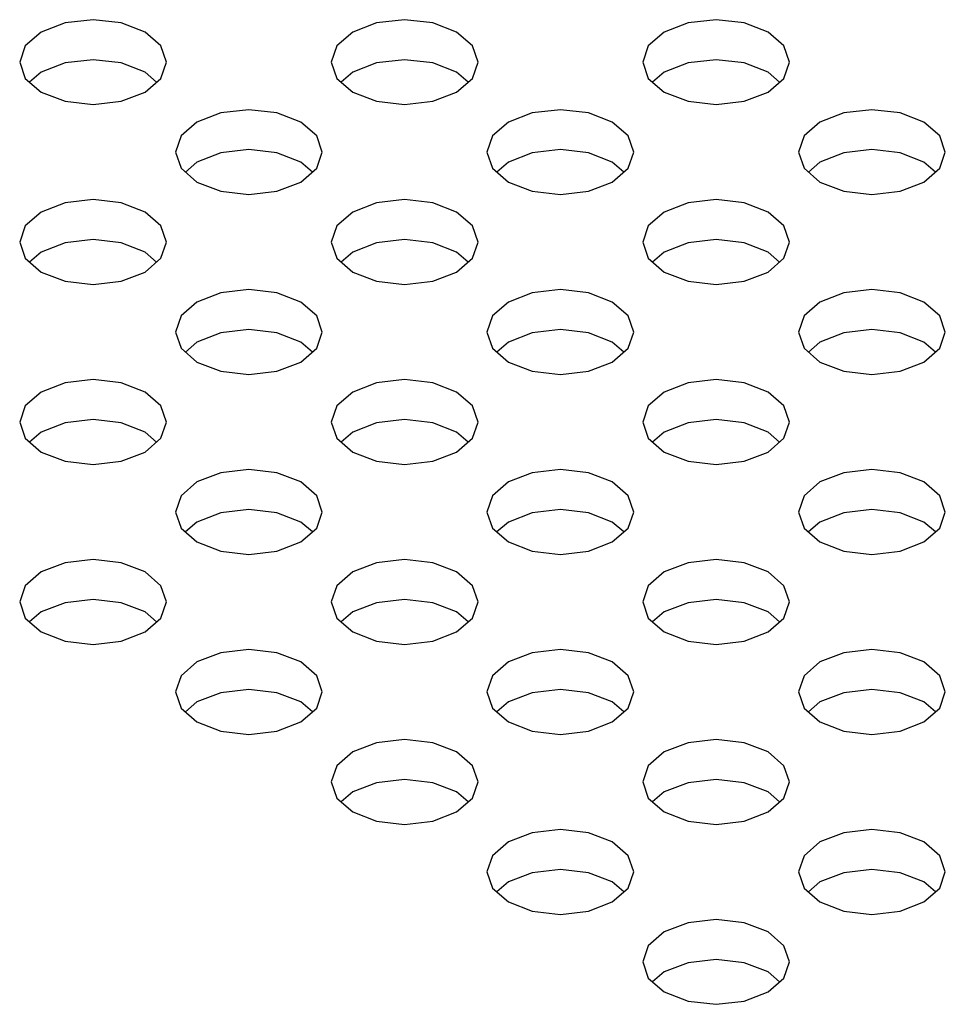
# Model space of a CAD drawing. Header units: inches. Extents: x 0 to 34, y 0 to 22.
# Tile 17 of 67: x 3.883 to 4.128, y 9.947 to 10.208. Entities that reach past the tile are written whole.
import ezdxf

# ---------------------------------------------------------------- set-up
doc = ezdxf.new("R2010")
doc.units = ezdxf.units.IN
doc.header["$LTSCALE"] = 1.87
doc.header["$MEASUREMENT"] = 0
doc.layers.get('0').update_dxf_attribs({"linetype": 'CONTINUOUS'})

msp = doc.modelspace()

# ---------------------------------------------------------------- linework, layer by layer
at = {"color": 2, "linetype": 'CONTINUOUS'}
for p, q in [((3.89461, 10.20697), (3.8883, 10.20454)), ((3.90206, 10.20783), (3.89461, 10.20697)), ((3.90951, 10.20697), (3.90206, 10.20783)), ((3.91582, 10.20454), (3.90951, 10.20697)), ((3.97718, 10.20697), (3.97086, 10.20454)), ((3.98462, 10.20783), (3.97718, 10.20697)), ((3.99207, 10.20697), (3.98462, 10.20783)), ((3.99838, 10.20454), (3.99207, 10.20697)), ((4.05974, 10.20697), (4.05343, 10.20454)), ((4.06719, 10.20783), (4.05974, 10.20697)), ((4.07464, 10.20697), (4.06719, 10.20783)), ((4.08095, 10.20454), (4.07464, 10.20697)), ((3.8883, 10.20454), (3.88408, 10.20089)), ((3.92004, 10.20089), (3.91582, 10.20454)), ((3.97086, 10.20454), (3.96664, 10.20089)), ((4.0026, 10.20089), (3.99838, 10.20454)), ((4.05343, 10.20454), (4.04921, 10.20089)), ((4.08517, 10.20089), (4.08095, 10.20454)), ((3.88408, 10.20089), (3.8826, 10.19659)), ((3.92152, 10.19659), (3.92004, 10.20089)), ((3.96664, 10.20089), (3.96516, 10.19659)), ((4.00408, 10.19659), (4.0026, 10.20089)), ((4.04921, 10.20089), (4.04773, 10.19659)), ((4.08665, 10.19659), (4.08517, 10.20089)), ((3.8826, 10.19659), (3.88408, 10.19229)), ((3.89461, 10.19638), (3.8883, 10.19394)), ((3.90206, 10.19723), (3.89461, 10.19638)), ((3.90951, 10.19638), (3.90206, 10.19723)), ((3.91582, 10.19394), (3.90951, 10.19638)), ((3.92004, 10.19229), (3.92152, 10.19659)), ((3.96516, 10.19659), (3.96664, 10.19229)), ((3.97718, 10.19638), (3.97086, 10.19394)), ((3.98462, 10.19723), (3.97718, 10.19638)), ((3.99207, 10.19638), (3.98462, 10.19723)), ((3.99838, 10.19394), (3.99207, 10.19638)), ((4.0026, 10.19229), (4.00408, 10.19659)), ((4.04773, 10.19659), (4.04921, 10.19229)), ((4.05974, 10.19638), (4.05343, 10.19394)), ((4.06719, 10.19723), (4.05974, 10.19638)), ((4.07464, 10.19638), (4.06719, 10.19723)), ((4.08095, 10.19394), (4.07464, 10.19638)), ((4.08517, 10.19229), (4.08665, 10.19659)), ((3.8883, 10.19394), (3.88523, 10.19129)), ((3.91888, 10.19129), (3.91582, 10.19394)), ((3.97086, 10.19394), (3.9678, 10.19129)), ((4.00145, 10.19129), (3.99838, 10.19394)), ((4.05343, 10.19394), (4.05036, 10.19129)), ((4.08401, 10.19129), (4.08095, 10.19394)), ((3.88408, 10.19229), (3.8883, 10.18865)), ((3.91582, 10.18865), (3.92004, 10.19229)), ((3.96664, 10.19229), (3.97086, 10.18865)), ((3.99838, 10.18865), (4.0026, 10.19229)), ((4.04921, 10.19229), (4.05343, 10.18865)), ((4.08095, 10.18865), (4.08517, 10.19229)), ((3.8883, 10.18865), (3.89461, 10.18621)), ((3.90951, 10.18621), (3.91582, 10.18865)), ((3.97086, 10.18865), (3.97718, 10.18621)), ((3.99207, 10.18621), (3.99838, 10.18865)), ((4.05343, 10.18865), (4.05974, 10.18621)), ((4.07464, 10.18621), (4.08095, 10.18865)), ((3.89461, 10.18621), (3.90206, 10.18535)), ((3.90206, 10.18535), (3.90951, 10.18621)), ((3.97718, 10.18621), (3.98462, 10.18535)), ((3.98462, 10.18535), (3.99207, 10.18621)), ((4.05974, 10.18621), (4.06719, 10.18535)), ((4.06719, 10.18535), (4.07464, 10.18621)), ((3.93589, 10.18314), (3.92958, 10.1807)), ((3.94334, 10.18399), (3.93589, 10.18314)), ((3.95079, 10.18314), (3.94334, 10.18399)), ((3.9571, 10.1807), (3.95079, 10.18314)), ((4.01846, 10.18314), (4.01214, 10.1807)), ((4.02591, 10.18399), (4.01846, 10.18314)), ((4.03335, 10.18314), (4.02591, 10.18399)), ((4.03967, 10.1807), (4.03335, 10.18314)), ((4.10102, 10.18314), (4.09471, 10.1807)), ((4.10847, 10.18399), (4.10102, 10.18314)), ((4.11592, 10.18314), (4.10847, 10.18399)), ((4.12223, 10.1807), (4.11592, 10.18314)), ((3.92958, 10.1807), (3.92536, 10.17706)), ((3.96132, 10.17706), (3.9571, 10.1807)), ((4.01214, 10.1807), (4.00793, 10.17706)), ((4.04388, 10.17706), (4.03967, 10.1807)), ((4.09471, 10.1807), (4.09049, 10.17706)), ((4.12645, 10.17706), (4.12223, 10.1807)), ((3.92536, 10.17706), (3.92388, 10.17276)), ((3.9628, 10.17276), (3.96132, 10.17706)), ((4.00793, 10.17706), (4.00644, 10.17276)), ((4.04537, 10.17276), (4.04388, 10.17706)), ((4.09049, 10.17706), (4.08901, 10.17276)), ((4.12793, 10.17276), (4.12645, 10.17706)), ((3.92388, 10.17276), (3.92536, 10.16846)), ((3.93589, 10.17254), (3.92958, 10.17011)), ((3.94334, 10.1734), (3.93589, 10.17254)), ((3.95079, 10.17254), (3.94334, 10.1734)), ((3.9571, 10.17011), (3.95079, 10.17254)), ((3.96132, 10.16846), (3.9628, 10.17276)), ((4.00644, 10.17276), (4.00793, 10.16846)), ((4.01846, 10.17254), (4.01214, 10.17011)), ((4.02591, 10.1734), (4.01846, 10.17254)), ((4.03335, 10.17254), (4.02591, 10.1734)), ((4.03967, 10.17011), (4.03335, 10.17254)), ((4.04388, 10.16846), (4.04537, 10.17276)), ((4.08901, 10.17276), (4.09049, 10.16846)), ((4.10102, 10.17254), (4.09471, 10.17011)), ((4.10847, 10.1734), (4.10102, 10.17254)), ((4.11592, 10.17254), (4.10847, 10.1734)), ((4.12223, 10.17011), (4.11592, 10.17254)), ((4.12645, 10.16846), (4.12793, 10.17276)), ((3.92958, 10.17011), (3.92651, 10.16746)), ((3.96017, 10.16746), (3.9571, 10.17011)), ((4.01214, 10.17011), (4.00908, 10.16746)), ((4.04273, 10.16746), (4.03967, 10.17011)), ((4.09471, 10.17011), (4.09164, 10.16746)), ((4.1253, 10.16746), (4.12223, 10.17011)), ((3.92536, 10.16846), (3.92958, 10.16481)), ((3.9571, 10.16481), (3.96132, 10.16846)), ((4.00793, 10.16846), (4.01214, 10.16481)), ((4.03967, 10.16481), (4.04388, 10.16846)), ((4.09049, 10.16846), (4.09471, 10.16481)), ((4.12223, 10.16481), (4.12645, 10.16846)), ((3.92958, 10.16481), (3.93589, 10.16237)), ((3.95079, 10.16237), (3.9571, 10.16481)), ((4.01214, 10.16481), (4.01846, 10.16237)), ((4.03335, 10.16237), (4.03967, 10.16481)), ((4.09471, 10.16481), (4.10102, 10.16237)), ((4.11592, 10.16237), (4.12223, 10.16481)), ((3.93589, 10.16237), (3.94334, 10.16152)), ((3.94334, 10.16152), (3.95079, 10.16237)), ((4.01846, 10.16237), (4.02591, 10.16152)), ((4.02591, 10.16152), (4.03335, 10.16237)), ((4.10102, 10.16237), (4.10847, 10.16152)), ((4.10847, 10.16152), (4.11592, 10.16237)), ((3.90206, 10.16016), (3.89461, 10.1593)), ((3.90951, 10.1593), (3.90206, 10.16016)), ((3.98462, 10.16016), (3.97718, 10.1593)), ((3.99207, 10.1593), (3.98462, 10.16016)), ((4.06719, 10.16016), (4.05974, 10.1593)), ((4.07464, 10.1593), (4.06719, 10.16016)), ((3.8883, 10.15686), (3.88408, 10.15322)), ((3.89461, 10.1593), (3.8883, 10.15686)), ((3.91582, 10.15686), (3.90951, 10.1593)), ((3.92004, 10.15322), (3.91582, 10.15686)), ((3.97086, 10.15686), (3.96664, 10.15322)), ((3.97718, 10.1593), (3.97086, 10.15686)), ((3.99838, 10.15686), (3.99207, 10.1593)), ((4.0026, 10.15322), (3.99838, 10.15686)), ((4.05343, 10.15686), (4.04921, 10.15322)), ((4.05974, 10.1593), (4.05343, 10.15686)), ((4.08095, 10.15686), (4.07464, 10.1593)), ((4.08517, 10.15322), (4.08095, 10.15686)), ((3.88408, 10.15322), (3.8826, 10.14892)), ((3.92152, 10.14892), (3.92004, 10.15322)), ((3.96664, 10.15322), (3.96516, 10.14892)), ((4.00408, 10.14892), (4.0026, 10.15322)), ((4.04921, 10.15322), (4.04773, 10.14892)), ((4.08665, 10.14892), (4.08517, 10.15322)), ((3.90206, 10.14956), (3.89461, 10.14871)), ((3.90951, 10.14871), (3.90206, 10.14956)), ((3.98462, 10.14956), (3.97718, 10.14871)), ((3.99207, 10.14871), (3.98462, 10.14956)), ((4.06719, 10.14956), (4.05974, 10.14871)), ((4.07464, 10.14871), (4.06719, 10.14956)), ((3.8826, 10.14892), (3.88408, 10.14462)), ((3.89461, 10.14871), (3.8883, 10.14627)), ((3.91582, 10.14627), (3.90951, 10.14871)), ((3.92004, 10.14462), (3.92152, 10.14892)), ((3.96516, 10.14892), (3.96664, 10.14462)), ((3.97718, 10.14871), (3.97086, 10.14627)), ((3.99838, 10.14627), (3.99207, 10.14871)), ((4.0026, 10.14462), (4.00408, 10.14892)), ((4.04773, 10.14892), (4.04921, 10.14462)), ((4.05974, 10.14871), (4.05343, 10.14627)), ((4.08095, 10.14627), (4.07464, 10.14871)), ((4.08517, 10.14462), (4.08665, 10.14892)), ((3.88408, 10.14462), (3.8883, 10.14097)), ((3.8883, 10.14627), (3.88523, 10.14362)), ((3.91888, 10.14362), (3.91582, 10.14627)), ((3.91582, 10.14097), (3.92004, 10.14462)), ((3.96664, 10.14462), (3.97086, 10.14097)), ((3.97086, 10.14627), (3.9678, 10.14362)), ((4.00145, 10.14362), (3.99838, 10.14627)), ((3.99838, 10.14097), (4.0026, 10.14462)), ((4.04921, 10.14462), (4.05343, 10.14097)), ((4.05343, 10.14627), (4.05036, 10.14362)), ((4.08401, 10.14362), (4.08095, 10.14627)), ((4.08095, 10.14097), (4.08517, 10.14462)), ((3.8883, 10.14097), (3.89461, 10.13854)), ((3.89461, 10.13854), (3.90206, 10.13768)), ((3.90206, 10.13768), (3.90951, 10.13854)), ((3.90951, 10.13854), (3.91582, 10.14097)), ((3.97086, 10.14097), (3.97718, 10.13854)), ((3.97718, 10.13854), (3.98462, 10.13768)), ((3.98462, 10.13768), (3.99207, 10.13854)), ((3.99207, 10.13854), (3.99838, 10.14097)), ((4.05343, 10.14097), (4.05974, 10.13854)), ((4.05974, 10.13854), (4.06719, 10.13768)), ((4.06719, 10.13768), (4.07464, 10.13854)), ((4.07464, 10.13854), (4.08095, 10.14097)), ((3.94334, 10.13632), (3.93589, 10.13546)), ((3.95079, 10.13546), (3.94334, 10.13632)), ((4.02591, 10.13632), (4.01846, 10.13546)), ((4.03335, 10.13546), (4.02591, 10.13632)), ((4.10847, 10.13632), (4.10102, 10.13546)), ((4.11592, 10.13546), (4.10847, 10.13632)), ((3.93589, 10.13546), (3.92958, 10.13303)), ((3.9571, 10.13303), (3.95079, 10.13546)), ((4.01846, 10.13546), (4.01214, 10.13303)), ((4.03967, 10.13303), (4.03335, 10.13546)), ((4.10102, 10.13546), (4.09471, 10.13303)), ((4.12223, 10.13303), (4.11592, 10.13546)), ((3.92958, 10.13303), (3.92536, 10.12938)), ((3.96132, 10.12938), (3.9571, 10.13303)), ((4.01214, 10.13303), (4.00793, 10.12938)), ((4.04388, 10.12938), (4.03967, 10.13303)), ((4.09471, 10.13303), (4.09049, 10.12938)), ((4.12645, 10.12938), (4.12223, 10.13303)), ((3.92536, 10.12938), (3.92388, 10.12508)), ((3.9628, 10.12508), (3.96132, 10.12938)), ((4.00793, 10.12938), (4.00644, 10.12508)), ((4.04537, 10.12508), (4.04388, 10.12938)), ((4.09049, 10.12938), (4.08901, 10.12508)), ((4.12793, 10.12508), (4.12645, 10.12938)), ((3.94334, 10.12573), (3.93589, 10.12487)), ((3.95079, 10.12487), (3.94334, 10.12573)), ((4.02591, 10.12573), (4.01846, 10.12487)), ((4.03335, 10.12487), (4.02591, 10.12573)), ((4.10847, 10.12573), (4.10102, 10.12487)), ((4.11592, 10.12487), (4.10847, 10.12573)), ((3.92388, 10.12508), (3.92536, 10.12078)), ((3.93589, 10.12487), (3.92958, 10.12244)), ((3.9571, 10.12244), (3.95079, 10.12487)), ((3.96132, 10.12078), (3.9628, 10.12508)), ((4.00644, 10.12508), (4.00793, 10.12078)), ((4.01846, 10.12487), (4.01214, 10.12244)), ((4.03967, 10.12244), (4.03335, 10.12487)), ((4.04388, 10.12078), (4.04537, 10.12508)), ((4.08901, 10.12508), (4.09049, 10.12078)), ((4.10102, 10.12487), (4.09471, 10.12244)), ((4.12223, 10.12244), (4.11592, 10.12487)), ((4.12645, 10.12078), (4.12793, 10.12508)), ((3.92536, 10.12078), (3.92958, 10.11714)), ((3.92958, 10.12244), (3.92651, 10.11979)), ((3.96017, 10.11979), (3.9571, 10.12244)), ((3.9571, 10.11714), (3.96132, 10.12078)), ((4.00793, 10.12078), (4.01214, 10.11714)), ((4.01214, 10.12244), (4.00908, 10.11979)), ((4.04273, 10.11979), (4.03967, 10.12244)), ((4.03967, 10.11714), (4.04388, 10.12078)), ((4.09049, 10.12078), (4.09471, 10.11714)), ((4.09471, 10.12244), (4.09164, 10.11979)), ((4.1253, 10.11979), (4.12223, 10.12244)), ((4.12223, 10.11714), (4.12645, 10.12078)), ((3.92958, 10.11714), (3.93589, 10.1147)), ((3.95079, 10.1147), (3.9571, 10.11714)), ((4.01214, 10.11714), (4.01846, 10.1147)), ((4.03335, 10.1147), (4.03967, 10.11714)), ((4.09471, 10.11714), (4.10102, 10.1147)), ((4.11592, 10.1147), (4.12223, 10.11714)), ((3.90206, 10.11248), (3.89461, 10.11163)), ((3.90951, 10.11163), (3.90206, 10.11248)), ((3.93589, 10.1147), (3.94334, 10.11385)), ((3.94334, 10.11385), (3.95079, 10.1147)), ((3.98462, 10.11248), (3.97718, 10.11163)), ((3.99207, 10.11163), (3.98462, 10.11248)), ((4.01846, 10.1147), (4.02591, 10.11385)), ((4.02591, 10.11385), (4.03335, 10.1147)), ((4.06719, 10.11248), (4.05974, 10.11163)), ((4.07464, 10.11163), (4.06719, 10.11248)), ((4.10102, 10.1147), (4.10847, 10.11385)), ((4.10847, 10.11385), (4.11592, 10.1147)), ((3.89461, 10.11163), (3.8883, 10.10919)), ((3.91582, 10.10919), (3.90951, 10.11163)), ((3.97718, 10.11163), (3.97086, 10.10919)), ((3.99838, 10.10919), (3.99207, 10.11163)), ((4.05974, 10.11163), (4.05343, 10.10919)), ((4.08095, 10.10919), (4.07464, 10.11163)), ((3.8883, 10.10919), (3.88408, 10.10555)), ((3.92004, 10.10555), (3.91582, 10.10919)), ((3.97086, 10.10919), (3.96664, 10.10555)), ((4.0026, 10.10555), (3.99838, 10.10919)), ((4.05343, 10.10919), (4.04921, 10.10555)), ((4.08517, 10.10555), (4.08095, 10.10919)), ((3.88408, 10.10555), (3.8826, 10.10125)), ((3.92152, 10.10125), (3.92004, 10.10555)), ((3.96664, 10.10555), (3.96516, 10.10125)), ((4.00408, 10.10125), (4.0026, 10.10555)), ((4.04921, 10.10555), (4.04773, 10.10125)), ((4.08665, 10.10125), (4.08517, 10.10555)), ((3.8826, 10.10125), (3.88408, 10.09695)), ((3.89461, 10.10104), (3.8883, 10.0986)), ((3.90206, 10.10189), (3.89461, 10.10104)), ((3.90951, 10.10104), (3.90206, 10.10189)), ((3.91582, 10.0986), (3.90951, 10.10104)), ((3.92004, 10.09695), (3.92152, 10.10125)), ((3.96516, 10.10125), (3.96664, 10.09695)), ((3.97718, 10.10104), (3.97086, 10.0986)), ((3.98462, 10.10189), (3.97718, 10.10104)), ((3.99207, 10.10104), (3.98462, 10.10189)), ((3.99838, 10.0986), (3.99207, 10.10104)), ((4.0026, 10.09695), (4.00408, 10.10125)), ((4.04773, 10.10125), (4.04921, 10.09695)), ((4.05974, 10.10104), (4.05343, 10.0986)), ((4.06719, 10.10189), (4.05974, 10.10104)), ((4.07464, 10.10104), (4.06719, 10.10189)), ((4.08095, 10.0986), (4.07464, 10.10104)), ((4.08517, 10.09695), (4.08665, 10.10125)), ((3.88408, 10.09695), (3.8883, 10.0933)), ((3.8883, 10.0986), (3.88523, 10.09595)), ((3.91888, 10.09595), (3.91582, 10.0986)), ((3.91582, 10.0933), (3.92004, 10.09695)), ((3.96664, 10.09695), (3.97086, 10.0933)), ((3.97086, 10.0986), (3.9678, 10.09595)), ((4.00145, 10.09595), (3.99838, 10.0986)), ((3.99838, 10.0933), (4.0026, 10.09695)), ((4.04921, 10.09695), (4.05343, 10.0933)), ((4.05343, 10.0986), (4.05036, 10.09595)), ((4.08401, 10.09595), (4.08095, 10.0986)), ((4.08095, 10.0933), (4.08517, 10.09695)), ((3.8883, 10.0933), (3.89461, 10.09087)), ((3.90951, 10.09087), (3.91582, 10.0933)), ((3.97086, 10.0933), (3.97718, 10.09087)), ((3.99207, 10.09087), (3.99838, 10.0933)), ((4.05343, 10.0933), (4.05974, 10.09087)), ((4.07464, 10.09087), (4.08095, 10.0933)), ((3.89461, 10.09087), (3.90206, 10.09001)), ((3.90206, 10.09001), (3.90951, 10.09087)), ((3.97718, 10.09087), (3.98462, 10.09001)), ((3.98462, 10.09001), (3.99207, 10.09087)), ((4.05974, 10.09087), (4.06719, 10.09001)), ((4.06719, 10.09001), (4.07464, 10.09087)), ((3.93589, 10.08779), (3.92958, 10.08536)), ((3.94334, 10.08865), (3.93589, 10.08779)), ((3.95079, 10.08779), (3.94334, 10.08865)), ((3.9571, 10.08536), (3.95079, 10.08779)), ((4.01846, 10.08779), (4.01214, 10.08536)), ((4.02591, 10.08865), (4.01846, 10.08779)), ((4.03335, 10.08779), (4.02591, 10.08865)), ((4.03967, 10.08536), (4.03335, 10.08779)), ((4.10102, 10.08779), (4.09471, 10.08536)), ((4.10847, 10.08865), (4.10102, 10.08779)), ((4.11592, 10.08779), (4.10847, 10.08865)), ((4.12223, 10.08536), (4.11592, 10.08779)), ((3.92958, 10.08536), (3.92536, 10.08171)), ((3.96132, 10.08171), (3.9571, 10.08536)), ((4.01214, 10.08536), (4.00793, 10.08171)), ((4.04388, 10.08171), (4.03967, 10.08536)), ((4.09471, 10.08536), (4.09049, 10.08171)), ((4.12645, 10.08171), (4.12223, 10.08536)), ((3.92536, 10.08171), (3.92388, 10.07741)), ((3.9628, 10.07741), (3.96132, 10.08171)), ((4.00793, 10.08171), (4.00644, 10.07741)), ((4.04537, 10.07741), (4.04388, 10.08171)), ((4.09049, 10.08171), (4.08901, 10.07741)), ((4.12793, 10.07741), (4.12645, 10.08171)), ((3.92388, 10.07741), (3.92536, 10.07311)), ((3.93589, 10.0772), (3.92958, 10.07476)), ((3.94334, 10.07806), (3.93589, 10.0772)), ((3.95079, 10.0772), (3.94334, 10.07806)), ((3.9571, 10.07476), (3.95079, 10.0772)), ((3.96132, 10.07311), (3.9628, 10.07741)), ((4.00644, 10.07741), (4.00793, 10.07311)), ((4.01846, 10.0772), (4.01214, 10.07476)), ((4.02591, 10.07806), (4.01846, 10.0772)), ((4.03335, 10.0772), (4.02591, 10.07806)), ((4.03967, 10.07476), (4.03335, 10.0772)), ((4.04388, 10.07311), (4.04537, 10.07741)), ((4.08901, 10.07741), (4.09049, 10.07311)), ((4.10102, 10.0772), (4.09471, 10.07476)), ((4.10847, 10.07806), (4.10102, 10.0772)), ((4.11592, 10.0772), (4.10847, 10.07806)), ((4.12223, 10.07476), (4.11592, 10.0772)), ((4.12645, 10.07311), (4.12793, 10.07741)), ((3.92958, 10.07476), (3.92651, 10.07212)), ((3.96017, 10.07212), (3.9571, 10.07476)), ((4.01214, 10.07476), (4.00908, 10.07212)), ((4.04273, 10.07212), (4.03967, 10.07476)), ((4.09471, 10.07476), (4.09164, 10.07212)), ((4.1253, 10.07212), (4.12223, 10.07476)), ((3.92536, 10.07311), (3.92958, 10.06947)), ((3.9571, 10.06947), (3.96132, 10.07311)), ((4.00793, 10.07311), (4.01214, 10.06947)), ((4.03967, 10.06947), (4.04388, 10.07311)), ((4.09049, 10.07311), (4.09471, 10.06947)), ((4.12223, 10.06947), (4.12645, 10.07311)), ((3.92958, 10.06947), (3.93589, 10.06703)), ((3.95079, 10.06703), (3.9571, 10.06947)), ((4.01214, 10.06947), (4.01846, 10.06703)), ((4.03335, 10.06703), (4.03967, 10.06947)), ((4.09471, 10.06947), (4.10102, 10.06703)), ((4.11592, 10.06703), (4.12223, 10.06947)), ((3.93589, 10.06703), (3.94334, 10.06618)), ((3.94334, 10.06618), (3.95079, 10.06703)), ((4.01846, 10.06703), (4.02591, 10.06618)), ((4.02591, 10.06618), (4.03335, 10.06703)), ((4.10102, 10.06703), (4.10847, 10.06618)), ((4.10847, 10.06618), (4.11592, 10.06703)), ((3.89461, 10.06396), (3.8883, 10.06152)), ((3.90206, 10.06481), (3.89461, 10.06396)), ((3.90951, 10.06396), (3.90206, 10.06481)), ((3.91582, 10.06152), (3.90951, 10.06396)), ((3.97718, 10.06396), (3.97086, 10.06152)), ((3.98462, 10.06481), (3.97718, 10.06396)), ((3.99207, 10.06396), (3.98462, 10.06481)), ((3.99838, 10.06152), (3.99207, 10.06396)), ((4.05974, 10.06396), (4.05343, 10.06152)), ((4.06719, 10.06481), (4.05974, 10.06396)), ((4.07464, 10.06396), (4.06719, 10.06481)), ((4.08095, 10.06152), (4.07464, 10.06396)), ((3.8883, 10.06152), (3.88408, 10.05788)), ((3.92004, 10.05788), (3.91582, 10.06152)), ((3.97086, 10.06152), (3.96664, 10.05788)), ((4.0026, 10.05788), (3.99838, 10.06152)), ((4.05343, 10.06152), (4.04921, 10.05788)), ((4.08517, 10.05788), (4.08095, 10.06152)), ((3.88408, 10.05788), (3.8826, 10.05358)), ((3.92152, 10.05358), (3.92004, 10.05788)), ((3.96664, 10.05788), (3.96516, 10.05358)), ((4.00408, 10.05358), (4.0026, 10.05788)), ((4.04921, 10.05788), (4.04773, 10.05358)), ((4.08665, 10.05358), (4.08517, 10.05788)), ((3.8826, 10.05358), (3.88408, 10.04928)), ((3.89461, 10.05336), (3.8883, 10.05093)), ((3.90206, 10.05422), (3.89461, 10.05336)), ((3.90951, 10.05336), (3.90206, 10.05422)), ((3.91582, 10.05093), (3.90951, 10.05336)), ((3.92004, 10.04928), (3.92152, 10.05358)), ((3.96516, 10.05358), (3.96664, 10.04928)), ((3.97718, 10.05336), (3.97086, 10.05093)), ((3.98462, 10.05422), (3.97718, 10.05336)), ((3.99207, 10.05336), (3.98462, 10.05422)), ((3.99838, 10.05093), (3.99207, 10.05336)), ((4.0026, 10.04928), (4.00408, 10.05358)), ((4.04773, 10.05358), (4.04921, 10.04928)), ((4.05974, 10.05336), (4.05343, 10.05093)), ((4.06719, 10.05422), (4.05974, 10.05336)), ((4.07464, 10.05336), (4.06719, 10.05422)), ((4.08095, 10.05093), (4.07464, 10.05336)), ((4.08517, 10.04928), (4.08665, 10.05358)), ((3.8883, 10.05093), (3.88523, 10.04828)), ((3.91888, 10.04828), (3.91582, 10.05093)), ((3.97086, 10.05093), (3.9678, 10.04828)), ((4.00145, 10.04828), (3.99838, 10.05093)), ((4.05343, 10.05093), (4.05036, 10.04828)), ((4.08401, 10.04828), (4.08095, 10.05093)), ((3.88408, 10.04928), (3.8883, 10.04563)), ((3.91582, 10.04563), (3.92004, 10.04928)), ((3.96664, 10.04928), (3.97086, 10.04563)), ((3.99838, 10.04563), (4.0026, 10.04928)), ((4.04921, 10.04928), (4.05343, 10.04563)), ((4.08095, 10.04563), (4.08517, 10.04928)), ((3.8883, 10.04563), (3.89461, 10.0432)), ((3.90951, 10.0432), (3.91582, 10.04563)), ((3.97086, 10.04563), (3.97718, 10.0432)), ((3.99207, 10.0432), (3.99838, 10.04563)), ((4.05343, 10.04563), (4.05974, 10.0432)), ((4.07464, 10.0432), (4.08095, 10.04563)), ((3.89461, 10.0432), (3.90206, 10.04234)), ((3.90206, 10.04234), (3.90951, 10.0432)), ((3.97718, 10.0432), (3.98462, 10.04234)), ((3.98462, 10.04234), (3.99207, 10.0432)), ((4.05974, 10.0432), (4.06719, 10.04234)), ((4.06719, 10.04234), (4.07464, 10.0432)), ((3.93589, 10.04012), (3.92958, 10.03769)), ((3.94334, 10.04098), (3.93589, 10.04012)), ((3.95079, 10.04012), (3.94334, 10.04098)), ((3.9571, 10.03769), (3.95079, 10.04012)), ((4.01846, 10.04012), (4.01214, 10.03769)), ((4.02591, 10.04098), (4.01846, 10.04012)), ((4.03335, 10.04012), (4.02591, 10.04098)), ((4.03967, 10.03769), (4.03335, 10.04012)), ((4.10102, 10.04012), (4.09471, 10.03769)), ((4.10847, 10.04098), (4.10102, 10.04012)), ((4.11592, 10.04012), (4.10847, 10.04098)), ((4.12223, 10.03769), (4.11592, 10.04012)), ((3.92958, 10.03769), (3.92536, 10.03404)), ((3.96132, 10.03404), (3.9571, 10.03769)), ((4.01214, 10.03769), (4.00793, 10.03404)), ((4.04388, 10.03404), (4.03967, 10.03769)), ((4.09471, 10.03769), (4.09049, 10.03404)), ((4.12645, 10.03404), (4.12223, 10.03769)), ((3.92536, 10.03404), (3.92388, 10.02974)), ((3.9628, 10.02974), (3.96132, 10.03404)), ((4.00793, 10.03404), (4.00644, 10.02974)), ((4.04537, 10.02974), (4.04388, 10.03404)), ((4.09049, 10.03404), (4.08901, 10.02974)), ((4.12793, 10.02974), (4.12645, 10.03404)), ((3.92388, 10.02974), (3.92536, 10.02544)), ((3.93589, 10.02953), (3.92958, 10.02709)), ((3.94334, 10.03038), (3.93589, 10.02953)), ((3.95079, 10.02953), (3.94334, 10.03038)), ((3.9571, 10.02709), (3.95079, 10.02953)), ((3.96132, 10.02544), (3.9628, 10.02974)), ((4.00644, 10.02974), (4.00793, 10.02544)), ((4.01846, 10.02953), (4.01214, 10.02709)), ((4.02591, 10.03038), (4.01846, 10.02953)), ((4.03335, 10.02953), (4.02591, 10.03038)), ((4.03967, 10.02709), (4.03335, 10.02953)), ((4.04388, 10.02544), (4.04537, 10.02974)), ((4.08901, 10.02974), (4.09049, 10.02544)), ((4.10102, 10.02953), (4.09471, 10.02709)), ((4.10847, 10.03038), (4.10102, 10.02953)), ((4.11592, 10.02953), (4.10847, 10.03038)), ((4.12223, 10.02709), (4.11592, 10.02953)), ((4.12645, 10.02544), (4.12793, 10.02974)), ((3.92958, 10.02709), (3.92651, 10.02444)), ((3.96017, 10.02444), (3.9571, 10.02709)), ((4.01214, 10.02709), (4.00908, 10.02444)), ((4.04273, 10.02444), (4.03967, 10.02709)), ((4.09471, 10.02709), (4.09164, 10.02444)), ((4.1253, 10.02444), (4.12223, 10.02709)), ((3.92536, 10.02544), (3.92958, 10.0218)), ((3.9571, 10.0218), (3.96132, 10.02544)), ((4.00793, 10.02544), (4.01214, 10.0218)), ((4.03967, 10.0218), (4.04388, 10.02544)), ((4.09049, 10.02544), (4.09471, 10.0218)), ((4.12223, 10.0218), (4.12645, 10.02544)), ((3.92958, 10.0218), (3.93589, 10.01936)), ((3.95079, 10.01936), (3.9571, 10.0218)), ((4.01214, 10.0218), (4.01846, 10.01936)), ((4.03335, 10.01936), (4.03967, 10.0218)), ((4.09471, 10.0218), (4.10102, 10.01936)), ((4.11592, 10.01936), (4.12223, 10.0218)), ((3.93589, 10.01936), (3.94334, 10.0185)), ((3.94334, 10.0185), (3.95079, 10.01936)), ((4.01846, 10.01936), (4.02591, 10.0185)), ((4.02591, 10.0185), (4.03335, 10.01936)), ((4.10102, 10.01936), (4.10847, 10.0185)), ((4.10847, 10.0185), (4.11592, 10.01936)), ((3.97718, 10.01629), (3.97086, 10.01385)), ((3.98462, 10.01714), (3.97718, 10.01629)), ((3.99207, 10.01629), (3.98462, 10.01714)), ((3.99838, 10.01385), (3.99207, 10.01629)), ((4.05974, 10.01629), (4.05343, 10.01385)), ((4.06719, 10.01714), (4.05974, 10.01629)), ((4.07464, 10.01629), (4.06719, 10.01714)), ((4.08095, 10.01385), (4.07464, 10.01629)), ((3.97086, 10.01385), (3.96664, 10.0102)), ((4.0026, 10.0102), (3.99838, 10.01385)), ((4.05343, 10.01385), (4.04921, 10.0102)), ((4.08517, 10.0102), (4.08095, 10.01385)), ((3.96664, 10.0102), (3.96516, 10.0059)), ((4.00408, 10.0059), (4.0026, 10.0102)), ((4.04921, 10.0102), (4.04773, 10.0059)), ((4.08665, 10.0059), (4.08517, 10.0102)), ((3.96516, 10.0059), (3.96664, 10.0016)), ((3.97718, 10.00569), (3.97086, 10.00326)), ((3.98462, 10.00655), (3.97718, 10.00569)), ((3.99207, 10.00569), (3.98462, 10.00655)), ((3.99838, 10.00326), (3.99207, 10.00569)), ((4.0026, 10.0016), (4.00408, 10.0059)), ((4.04773, 10.0059), (4.04921, 10.0016)), ((4.05974, 10.00569), (4.05343, 10.00326)), ((4.06719, 10.00655), (4.05974, 10.00569)), ((4.07464, 10.00569), (4.06719, 10.00655)), ((4.08095, 10.00326), (4.07464, 10.00569)), ((4.08517, 10.0016), (4.08665, 10.0059)), ((3.97086, 10.00326), (3.9678, 10.00061)), ((4.00145, 10.00061), (3.99838, 10.00326)), ((4.05343, 10.00326), (4.05036, 10.00061)), ((4.08401, 10.00061), (4.08095, 10.00326)), ((3.96664, 10.0016), (3.97086, 9.99796)), ((3.99838, 9.99796), (4.0026, 10.0016)), ((4.04921, 10.0016), (4.05343, 9.99796)), ((4.08095, 9.99796), (4.08517, 10.0016)), ((3.97086, 9.99796), (3.97718, 9.99552)), ((3.99207, 9.99552), (3.99838, 9.99796)), ((4.05343, 9.99796), (4.05974, 9.99552)), ((4.07464, 9.99552), (4.08095, 9.99796)), ((3.97718, 9.99552), (3.98462, 9.99467)), ((3.98462, 9.99467), (3.99207, 9.99552)), ((4.05974, 9.99552), (4.06719, 9.99467)), ((4.06719, 9.99467), (4.07464, 9.99552)), ((4.01846, 9.99245), (4.01214, 9.99001)), ((4.02591, 9.99331), (4.01846, 9.99245)), ((4.03335, 9.99245), (4.02591, 9.99331)), ((4.03967, 9.99001), (4.03335, 9.99245)), ((4.10102, 9.99245), (4.09471, 9.99001)), ((4.10847, 9.99331), (4.10102, 9.99245)), ((4.11592, 9.99245), (4.10847, 9.99331)), ((4.12223, 9.99001), (4.11592, 9.99245)), ((4.01214, 9.99001), (4.00793, 9.98637)), ((4.04388, 9.98637), (4.03967, 9.99001)), ((4.09471, 9.99001), (4.09049, 9.98637)), ((4.12645, 9.98637), (4.12223, 9.99001)), ((4.00793, 9.98637), (4.00644, 9.98207)), ((4.04537, 9.98207), (4.04388, 9.98637)), ((4.09049, 9.98637), (4.08901, 9.98207)), ((4.12793, 9.98207), (4.12645, 9.98637)), ((4.00644, 9.98207), (4.00793, 9.97777)), ((4.02591, 9.98271), (4.01846, 9.98186)), ((4.03335, 9.98186), (4.02591, 9.98271)), ((4.04388, 9.97777), (4.04537, 9.98207)), ((4.08901, 9.98207), (4.09049, 9.97777)), ((4.10847, 9.98271), (4.10102, 9.98186)), ((4.11592, 9.98186), (4.10847, 9.98271)), ((4.12645, 9.97777), (4.12793, 9.98207)), ((4.01214, 9.97942), (4.00908, 9.97677)), ((4.01846, 9.98186), (4.01214, 9.97942)), ((4.03967, 9.97942), (4.03335, 9.98186)), ((4.04273, 9.97677), (4.03967, 9.97942)), ((4.09471, 9.97942), (4.09164, 9.97677)), ((4.10102, 9.98186), (4.09471, 9.97942)), ((4.12223, 9.97942), (4.11592, 9.98186)), ((4.1253, 9.97677), (4.12223, 9.97942)), ((4.00793, 9.97777), (4.01214, 9.97412)), ((4.03967, 9.97412), (4.04388, 9.97777)), ((4.09049, 9.97777), (4.09471, 9.97412)), ((4.12223, 9.97412), (4.12645, 9.97777)), ((4.01214, 9.97412), (4.01846, 9.97169)), ((4.01846, 9.97169), (4.02591, 9.97083)), ((4.02591, 9.97083), (4.03335, 9.97169)), ((4.03335, 9.97169), (4.03967, 9.97412)), ((4.09471, 9.97412), (4.10102, 9.97169)), ((4.10102, 9.97169), (4.10847, 9.97083)), ((4.10847, 9.97083), (4.11592, 9.97169)), ((4.11592, 9.97169), (4.12223, 9.97412)), ((4.06719, 9.96947), (4.05974, 9.96861)), ((4.07464, 9.96861), (4.06719, 9.96947)), ((4.05974, 9.96861), (4.05343, 9.96618)), ((4.08095, 9.96618), (4.07464, 9.96861)), ((4.05343, 9.96618), (4.04921, 9.96253)), ((4.08517, 9.96253), (4.08095, 9.96618)), ((4.04921, 9.96253), (4.04773, 9.95823)), ((4.08665, 9.95823), (4.08517, 9.96253)), ((4.06719, 9.95888), (4.05974, 9.95802)), ((4.07464, 9.95802), (4.06719, 9.95888)), ((4.04773, 9.95823), (4.04921, 9.95393)), ((4.05974, 9.95802), (4.05343, 9.95559)), ((4.08095, 9.95559), (4.07464, 9.95802)), ((4.08517, 9.95393), (4.08665, 9.95823)), ((4.04921, 9.95393), (4.05343, 9.95029)), ((4.05343, 9.95559), (4.05036, 9.95294)), ((4.08401, 9.95294), (4.08095, 9.95559)), ((4.08095, 9.95029), (4.08517, 9.95393)), ((4.05343, 9.95029), (4.05974, 9.94785)), ((4.07464, 9.94785), (4.08095, 9.95029)), ((4.05974, 9.94785), (4.06719, 9.947)), ((4.06719, 9.947), (4.07464, 9.94785))]:
    msp.add_line(p, q, dxfattribs=at)

doc.saveas('drawing.dxf')
